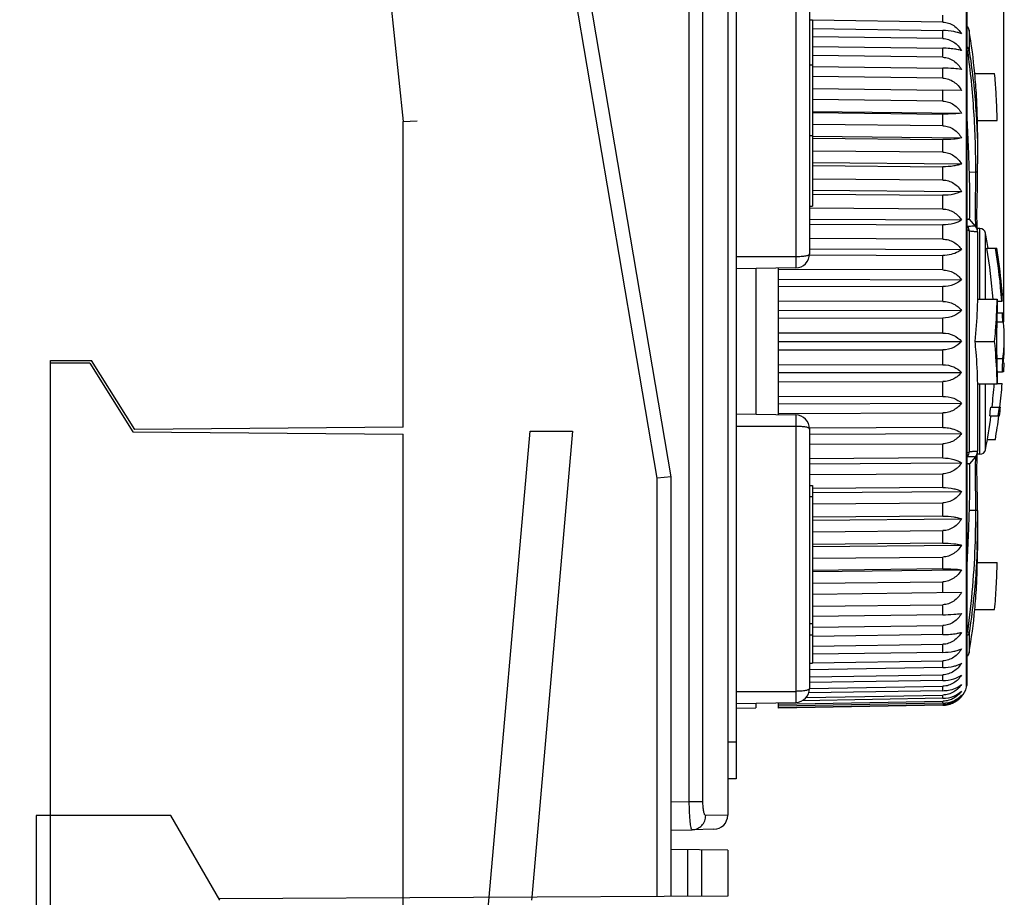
# Model space of a CAD drawing. Header units: millimetres. Extents: x 1117 to 38156, y -1945 to 7303.
# Tile 65 of 256: x 2975 to 3010, y 876 to 907. Entities that reach past the tile are written whole.
import ezdxf

# ---------------------------------------------------------------- set-up
doc = ezdxf.new("R2010")
doc.units = ezdxf.units.MM
doc.styles.get("Standard").update_dxf_attribs({"font": 'arial.ttf'})
doc.dimstyles.new('DIMSTYLE_1', dxfattribs={"dimtxt": 4.2, "dimasz": 3.6, "dimexe": 2.5, "dimexo": 0, "dimgap": 1.05, "dimtad": 1, "dimdsep": 46, "dimtxsty": 'Standard', "dimblk": '_FILLED', "dimblk1": '_FILLED', "dimblk2": '_FILLED', "dimcen": 0.09, "dimazin": 2, "dimtp": 0.01, "dimtm": 0.01, "dimtfac": 1, "dimtofl": 0, "dimtmove": 0, "dimatfit": 3, "dimldrblk": '_FILLED', "dimfxl": 0, "dimtolj": 1, "dimarcsym": 0})

# ---------------------------------------------------------------- blocks, each defined once
blk = doc.blocks.new('_FILLED')
at = {"color": 0, "linetype": 'ByBlock'}
blk.add_solid([(0, 0), (-1, 0.1667), (-1, -0.1667)], dxfattribs=at)
blk = doc.blocks.new('*D38')
at = {"color": 0, "linetype": 'Continuous', "lineweight": -2}
for p, q in [((2814.976, 982.904), (2814.976, 1021.104)), ((3009.765, 896.078), (3009.765, 1021.104)), ((2818.576, 1018.604), (3006.165, 1018.604))]:
    blk.add_line(p, q, dxfattribs=at)
at = {"layer": 'Defpoints', "color": 0, "linetype": 'Continuous'}
for p in [(3009.765, 1018.604), (2814.976, 982.904), (3009.765, 896.078)]:
    blk.add_point(p, dxfattribs=at)
at = {"color": 0, "linetype": 'Continuous', "lineweight": -2, "xscale": 3.6, "yscale": 3.6, "zscale": 3.6, "rotation": 180}
blk.add_blockref('_FILLED', (2814.976, 1018.604), dxfattribs=at)
at = {"color": 0, "linetype": 'Continuous', "lineweight": -2, "xscale": 3.6, "yscale": 3.6, "zscale": 3.6}
blk.add_blockref('_FILLED', (3009.765, 1018.604), dxfattribs=at)
at = {"color": 0, "linetype": 'Continuous', "insert": (2900.478, 1032.987), "char_height": 10, "width": 18.50625, "attachment_point": 2, "line_spacing_factor": 0.9}
blk.add_mtext('\\A1;194.79', dxfattribs=at)

msp = doc.modelspace()

# ---------------------------------------------------------------- linework, layer by layer
at = {"linetype": 'Continuous'}
for p, q in [((2999.976, 964.88), (2999.976, 878.589)), ((2998.614, 879.074), (2998.614, 961.941)), ((2999.096, 879.074), (2999.096, 961.941)), ((2983.476, 950.878), (2988.476, 903.169)), ((2997.476, 890.537), (2988.976, 940.537)), ((2997.976, 890.579), (2989.476, 940.579)), ((3000.276, 914.879), (3000.276, 879.879)), ((3002.385, 908.175), (3002.385, 897.984)), ((3002.876, 907.675), (3002.876, 898.484)), ((3008.442, 883.122), (3008.442, 907.637)), ((3008.451, 907.58), (3008.451, 883.18)), ((3007.596, 906.696), (3007.596, 906.94)), ((3002.876, 906.78), (3002.976, 906.78)), ((3002.976, 906.78), (3002.976, 900.179)), ((3007.596, 906.696), (3002.976, 906.766)), ((3002.976, 906.468), (3007.596, 906.398)), ((3007.596, 906.114), (3002.976, 906.18)), ((3007.596, 906.114), (3007.596, 906.398)), ((3008.529, 906.413), (3008.529, 905.697)), ((3002.976, 905.837), (3007.596, 905.771)), ((3007.596, 905.449), (3007.596, 905.771)), ((3007.596, 905.449), (3002.976, 905.511)), ((3008.451, 905.656), (3008.472, 905.668)), ((3002.876, 905.179), (3002.976, 905.179)), ((3002.976, 905.128), (3007.596, 905.066)), ((3007.596, 904.709), (3007.596, 905.066)), ((3007.596, 904.709), (3002.976, 904.766)), ((3008.731, 904.88), (3009.434, 904.88)), ((3002.976, 904.344), (3007.596, 904.287)), ((3007.596, 903.897), (3007.596, 904.287)), ((3008.263, 904.278), (3007.596, 904.287)), ((3007.596, 903.897), (3002.976, 903.949)), ((3002.976, 903.528), (3008.263, 903.469)), ((3002.976, 903.492), (3007.596, 903.44)), ((3007.596, 903.02), (3007.596, 903.44)), ((2988.476, 903.169), (2988.976, 903.195)), ((2988.476, 892.336), (2988.476, 903.169)), ((3007.596, 903.02), (3002.976, 903.066)), ((3008.823, 903.214), (3009.524, 903.214)), ((3002.876, 902.679), (3002.976, 902.679)), ((3002.976, 902.651), (3008.263, 902.598)), ((3008.831, 902.783), (3008.831, 901.675)), ((3002.976, 902.578), (3007.596, 902.531)), ((3007.596, 902.085), (3007.596, 902.531)), ((3007.596, 902.085), (3002.976, 902.126)), ((3002.976, 901.718), (3008.263, 901.672)), ((3002.976, 901.609), (3007.596, 901.569)), ((3007.596, 901.099), (3007.596, 901.569)), ((3008.757, 901.377), (3008.54, 901.369)), ((3007.596, 901.099), (3002.976, 901.134)), ((3008.813, 900.423), (3008.821, 900.857)), ((3008.821, 900.857), (3008.825, 901.046)), ((3002.976, 900.737), (3008.263, 900.698)), ((3002.976, 900.593), (3007.596, 900.559)), ((3007.596, 900.07), (3007.596, 900.559)), ((3002.876, 900.179), (3002.976, 900.179)), ((3008.81, 900.268), (3008.813, 900.423)), ((3007.596, 900.07), (3002.876, 900.098)), ((3002.876, 899.716), (3008.263, 899.684)), ((3002.876, 899.538), (3007.596, 899.51)), ((3007.596, 899.005), (3007.596, 899.51)), ((3008.472, 899.452), (3008.451, 899.482)), ((3008.757, 899.465), (3008.54, 899.717)), ((3008.755, 899.492), (3008.756, 899.469)), ((3008.782, 899.431), (3008.757, 899.465)), ((3008.529, 899.288), (3008.529, 891.471)), ((3008.912, 899.38), (3008.819, 899.38)), ((3008.831, 899.265), (3008.831, 896.88)), ((3008.912, 896.88), (3008.912, 899.38)), ((3009.108, 896.88), (3009.108, 899.218)), ((3007.596, 899.005), (3002.876, 899.026)), ((3002.876, 898.661), (3008.263, 898.637)), ((3002.876, 898.45), (3007.596, 898.429)), ((3007.596, 897.912), (3007.596, 898.429)), ((3009.163, 898.68), (3009.467, 898.68)), ((3009.467, 898.68), (3009.509, 898.68)), ((3002.385, 898.379), (3000.276, 898.379)), ((3009.549, 898.367), (3009.534, 898.367)), ((3009.557, 898.367), (3009.549, 898.367)), ((3002.385, 897.984), (3000.276, 897.948)), ((3000.976, 897.96), (3000.976, 892.799)), ((3001.776, 892.785), (3001.776, 897.974)), ((3007.596, 897.912), (3001.776, 897.93)), ((3001.776, 897.585), (3008.263, 897.565)), ((3001.776, 897.343), (3007.596, 897.325)), ((3007.596, 896.8), (3007.596, 897.325)), ((3007.596, 896.8), (3001.776, 896.809)), ((3008.823, 896.88), (3009.524, 896.88)), ((3009.523, 896.805), (3009.685, 896.805)), ((3009.703, 896.805), (3009.685, 896.805)), ((3009.692, 897.013), (3009.711, 897.013)), ((3001.776, 896.486), (3008.263, 896.476)), ((3009.518, 896.388), (3009.71, 896.388)), ((3009.71, 896.388), (3009.752, 896.388)), ((3009.765, 896.075), (3009.752, 896.388)), ((3001.776, 896.215), (3007.596, 896.206)), ((3007.596, 895.678), (3007.596, 896.206)), ((3009.512, 896.075), (3009.723, 896.075)), ((3009.739, 896.075), (3009.723, 896.075)), ((3009.765, 896.075), (3009.739, 896.075)), ((3007.596, 895.678), (3001.776, 895.678)), ((3001.776, 895.38), (3008.263, 895.38)), ((3008.731, 895.38), (3009.434, 895.38)), ((3001.776, 895.081), (3007.596, 895.081)), ((3007.596, 894.553), (3007.596, 895.081)), ((2975.976, 803.404), (2975.976, 894.704)), ((2975.976, 894.704), (2977.432, 894.704)), ((2977.376, 894.604), (2975.976, 894.604)), ((2977.376, 894.604), (2978.892, 892.179)), ((2978.964, 892.253), (2977.432, 894.704)), ((3009.51, 894.773), (3009.726, 894.773)), ((3009.741, 894.617), (3009.762, 894.617)), ((3009.762, 894.617), (3009.748, 894.305)), ((3007.596, 894.553), (3001.776, 894.544)), ((3001.776, 894.273), (3008.263, 894.283)), ((3009.518, 894.305), (3009.707, 894.305)), ((3009.748, 894.305), (3009.707, 894.305)), ((3001.776, 893.95), (3007.596, 893.959)), ((3007.596, 893.434), (3007.596, 893.959)), ((3008.823, 893.88), (3009.524, 893.88)), ((3008.831, 893.88), (3008.831, 891.493)), ((3008.912, 891.38), (3008.912, 893.88)), ((3009.108, 891.542), (3009.108, 893.88)), ((3009.524, 893.888), (3009.701, 893.888)), ((3007.596, 893.434), (3001.776, 893.416)), ((3001.776, 893.174), (3008.263, 893.194)), ((3001.776, 892.829), (3007.596, 892.847)), ((3007.596, 892.33), (3007.596, 892.847)), ((3009.3, 893.055), (3009.603, 893.055)), ((3009.603, 893.055), (3009.644, 893.055)), ((3000.276, 892.811), (3002.385, 892.775)), ((3002.385, 892.775), (3002.385, 882.584)), ((3009.261, 892.742), (3009.564, 892.742)), ((3009.606, 892.742), (3009.564, 892.742)), ((2978.892, 892.179), (2988.476, 892.095)), ((2988.476, 892.336), (2978.964, 892.253)), ((2989.476, 852.27), (2992.971, 892.204)), ((2992.971, 892.204), (2994.476, 892.204)), ((2994.476, 892.204), (2993.03, 875.679)), ((3000.276, 892.379), (3002.385, 892.379)), ((3007.596, 892.33), (3002.876, 892.309)), ((3002.876, 892.275), (3002.876, 883.084)), ((2988.476, 810.526), (2988.476, 892.095)), ((3002.876, 892.098), (3008.263, 892.122)), ((3009.174, 891.909), (3009.459, 891.909)), ((3002.876, 891.733), (3007.596, 891.754)), ((3007.596, 891.249), (3007.596, 891.754)), ((3007.596, 891.249), (3002.876, 891.221)), ((3008.451, 891.277), (3008.472, 891.307)), ((3008.757, 891.294), (3008.54, 891.042)), ((3008.757, 891.294), (3008.757, 891.294)), ((3008.912, 891.38), (3008.819, 891.38)), ((3002.876, 891.043), (3008.263, 891.075)), ((2997.976, 890.579), (2997.476, 890.537)), ((2997.476, 875.703), (2997.476, 890.537)), ((2997.976, 875.705), (2997.976, 890.579)), ((3002.876, 890.661), (3007.596, 890.689)), ((3007.596, 890.2), (3007.596, 890.689)), ((3002.876, 890.279), (3002.976, 890.279)), ((3002.976, 890.279), (3002.976, 884.979)), ((3007.596, 890.2), (3002.976, 890.166)), ((3002.976, 890.022), (3008.263, 890.061)), ((3002.876, 889.879), (3002.976, 889.879)), ((3002.976, 889.625), (3007.596, 889.66)), ((3007.596, 889.19), (3007.596, 889.66)), ((3008.757, 889.382), (3008.54, 889.39)), ((3008.829, 889.386), (3008.828, 889.527)), ((3008.829, 889.386), (3008.831, 889.078)), ((3007.596, 889.19), (3002.976, 889.15)), ((3002.976, 889.041), (3008.263, 889.087)), ((3008.831, 889.078), (3008.831, 887.976)), ((3002.976, 888.633), (3007.596, 888.674)), ((3007.596, 888.228), (3007.596, 888.674)), ((3007.596, 888.228), (3002.976, 888.181)), ((3002.976, 888.108), (3008.263, 888.161)), ((3008.811, 887.987), (3008.81, 887.977)), ((3008.811, 887.987), (3008.81, 887.977)), ((3002.976, 887.693), (3007.596, 887.739)), ((3007.596, 887.319), (3007.596, 887.739)), ((3007.596, 887.319), (3002.976, 887.267)), ((3002.976, 887.231), (3008.263, 887.29)), ((3008.823, 887.545), (3009.524, 887.545)), ((3002.976, 886.81), (3007.596, 886.862)), ((3007.596, 886.472), (3007.596, 886.862)), ((3008.263, 886.481), (3002.976, 886.415)), ((3002.976, 885.993), (3007.596, 886.05)), ((3007.596, 885.693), (3007.596, 886.05)), ((3008.731, 885.88), (3009.434, 885.88)), ((3007.596, 885.693), (3002.976, 885.631)), ((3002.876, 885.379), (3002.976, 885.379)), ((3002.977, 885.248), (3007.596, 885.31)), ((3007.596, 884.988), (3007.596, 885.31)), ((3002.876, 884.979), (3002.976, 884.979)), ((3002.976, 884.971), (3002.976, 883.98)), ((3007.596, 884.988), (3002.977, 884.922)), ((3008.472, 885.091), (3008.451, 885.103)), ((3008.529, 885.062), (3008.529, 884.347)), ((3002.977, 884.579), (3007.596, 884.646)), ((3007.596, 884.361), (3007.596, 884.646)), ((3007.596, 884.361), (3002.976, 884.291)), ((3002.876, 883.98), (3002.976, 883.98)), ((3007.596, 883.819), (3002.876, 883.744)), ((3002.976, 883.993), (3007.596, 884.063)), ((3007.596, 883.819), (3007.596, 884.063)), ((3002.876, 883.492), (3007.596, 883.567)), ((3007.596, 883.364), (3007.596, 883.567)), ((3007.596, 883.364), (3002.876, 883.287)), ((3002.876, 883.083), (3007.596, 883.16)), ((3007.596, 883.001), (3007.596, 883.16)), ((3008.442, 883.122), (3008.451, 883.18)), ((3000.276, 882.979), (3002.385, 882.979)), ((3007.596, 882.732), (3002.614, 882.647)), ((3002.755, 882.765), (3007.596, 882.847)), ((3007.596, 883.001), (3002.847, 882.921)), ((3007.596, 882.732), (3007.596, 882.847)), ((3000.276, 882.548), (3002.385, 882.584)), ((3000.276, 882.385), (3000.976, 882.397)), ((3000.976, 882.56), (3000.976, 882.397)), ((3001.776, 882.529), (3007.596, 882.629)), ((3001.776, 882.383), (3001.776, 882.574)), ((3007.596, 882.56), (3001.776, 882.458)), ((3001.776, 882.406), (3007.596, 882.508)), ((3007.596, 882.485), (3001.776, 882.383)), ((3007.596, 882.56), (3007.596, 882.629)), ((3007.596, 882.485), (3007.596, 882.508)), ((3000.276, 881.179), (2999.976, 881.179)), ((3000.276, 879.879), (2999.976, 879.879)), ((2997.976, 879.063), (2998.614, 879.074)), ((2998.614, 879.074), (2999.096, 879.074)), ((2975.476, 878.579), (2975.476, 858.079)), ((2980.244, 878.579), (2975.476, 878.579)), ((2981.976, 875.579), (2980.244, 878.579)), ((2999.976, 878.589), (2999.196, 878.576)), ((2997.976, 878.063), (2998.714, 878.076)), ((2999.485, 878.089), (2998.714, 878.076)), ((2999.976, 877.345), (2997.976, 877.379)), ((2998.566, 875.708), (2998.566, 877.369)), ((2999.057, 875.711), (2999.057, 877.361)), ((2999.976, 877.345), (2999.976, 875.716)), ((2999.976, 875.716), (2981.952, 875.621)), ((2993.03, 875.679), (2993.022, 875.579))]:
    msp.add_line(p, q, dxfattribs=at)
for points in [[(3008.825, 901.046), (3008.826, 901.143), (3008.828, 901.242), (3008.829, 901.374)], [(3008.814, 899.48), (3008.813, 899.511), (3008.812, 899.546), (3008.811, 899.583), (3008.81, 899.623), (3008.809, 899.667), (3008.808, 899.713), (3008.808, 899.762), (3008.807, 899.815), (3008.807, 899.87), (3008.807, 899.929), (3008.807, 899.991), (3008.808, 900.056), (3008.809, 900.123), (3008.809, 900.194), (3008.81, 900.268)], [(3008.823, 899.338), (3008.822, 899.35), (3008.82, 899.365), (3008.819, 899.382), (3008.818, 899.402), (3008.817, 899.425), (3008.816, 899.451), (3008.814, 899.48)], [(3008.831, 899.265), (3008.829, 899.303), (3008.803, 899.393), (3008.782, 899.431)], [(3008.757, 891.294), (3008.79, 891.341), (3008.828, 891.45), (3008.831, 891.493)], [(3008.814, 890.273), (3008.811, 890.435), (3008.81, 890.512), (3008.809, 890.586), (3008.808, 890.657), (3008.808, 890.725), (3008.807, 890.79), (3008.807, 890.851), (3008.807, 890.91), (3008.808, 890.965), (3008.808, 891.017), (3008.809, 891.067), (3008.809, 891.112), (3008.81, 891.155), (3008.811, 891.195), (3008.813, 891.232), (3008.814, 891.265), (3008.815, 891.296), (3008.816, 891.323), (3008.818, 891.348), (3008.819, 891.37), (3008.82, 891.388), (3008.821, 891.404), (3008.822, 891.417), (3008.823, 891.427), (3008.824, 891.434), (3008.824, 891.435)], [(3008.828, 889.527), (3008.826, 889.627), (3008.825, 889.726), (3008.823, 889.822), (3008.814, 890.273)]]:
    msp.add_lwpolyline(points, dxfattribs=at)
for centre, radius, start, end in [((3008.332, 906.38), 0.2, 9.4967, 53.3391), ((2986.831, 902.783), 22, 5.4692, 9.4967), ((2988.661, 902.969), 20.161, 3.1572, 5.4376), ((2989.027, 902.994), 20.494, 3.43, 5.2798), ((2986.304, 902.827), 22.522, 2.8166, 3.1872), ((2987.146, 902.874), 22.378, 3.0889, 3.4489), ((2983.588, 902.702), 25.941, 1.1303, 3.0439), ((2983.084, 902.683), 25.745, 1.18, 2.7841), ((2986.831, 902.783), 22, 0, 1.1224), ((2977.637, 901.682), 31.194, 359.4346, 359.9882), ((3008.912, 899.18), 0.2, 10.9528, 90), ((2989.276, 895.38), 20.2, 9.4024, 10.9528), ((3002.376, 898.484), 0.5, 271, 359.9858), ((2989.276, 895.38), 20.158, 4.2704, 9.4221), ((2989.276, 895.38), 20.459, 3.994, 9.2824), ((2989.276, 895.38), 20.5, 8.38, 9.2635), ((2989.276, 895.38), 20.477, 3.9906, 8.3893), ((2989.276, 895.38), 20.5, 4.57, 8.3798), ((2989.276, 895.38), 20.481, 3.9897, 4.5696), ((2989.276, 895.38), 20.459, 1.9491, 2.825), ((3004.361, 895.504), 5.415, 0.4826, 6.0585), ((3004.367, 895.506), 5.408, 355.7062, 357.6063), ((3004.38, 895.505), 5.396, 357.6071, 357.9576), ((3004.386, 895.505), 5.39, 357.9574, 0.4745), ((2989.276, 895.38), 20.5, 359.4556, 0), ((3004.32, 895.51), 5.457, 352.2449, 355.7024), ((3004.177, 895.238), 5.599, 355.8981, 359.4535), ((2989.276, 895.38), 20.459, 356.988, 358.3019), ((3004.138, 895.241), 5.638, 353.6461, 355.8978), ((2989.276, 895.38), 20.2, 353.3907, 355.741), ((2989.276, 895.38), 20.479, 353.481, 355.8229), ((2989.276, 895.38), 20.158, 352.4818, 353.3769), ((2989.276, 895.38), 20.459, 352.5929, 353.4746), ((2989.276, 895.38), 20.5, 352.6079, 353.4878), ((3002.376, 892.275), 0.5, 0.0142, 89), ((2989.276, 895.38), 20.2, 349.0472, 352.4801), ((2989.276, 895.38), 20.479, 350.2421, 352.6002), ((3008.912, 891.58), 0.2, 270, 349.0472), ((2980.36, 889.064), 28.471, 357.8319, 359.8512), ((2986.831, 887.976), 22, 358.8776, 0), ((2983.084, 888.076), 25.744, 357.2158, 358.82), ((2983.588, 888.057), 25.941, 356.9561, 358.8698), ((2988.661, 887.79), 20.161, 354.5624, 356.8429), ((2986.304, 887.932), 22.522, 356.8128, 357.1833), ((2988.72, 887.79), 20.802, 354.7306, 356.9404), ((2986.831, 887.976), 22, 350.5033, 354.5309), ((3008.332, 884.38), 0.2, 306.6609, 350.5033), ((3002.376, 883.084), 0.5, 271, 0.0005), ((3007.58, 883.381), 0.9, 319.3347, 343.2751), ((3007.595, 883.369), 0.882, 305.1079, 311.6972), ((3007.596, 883.367), 0.879, 311.7015, 312.8578), ((3007.597, 883.366), 0.877, 312.8572, 319.3341), ((3007.582, 883.416), 0.788, 270.9854, 271.7133), ((3007.58, 883.395), 0.911, 271.0004, 271.4358), ((3007.58, 883.406), 0.922, 271.4398, 279.2826), ((3007.581, 883.398), 0.914, 279.2929, 281.0118), ((3007.581, 883.396), 0.911, 279.2881, 281.0125), ((3007.581, 883.399), 0.914, 281.0126, 287.3008), ((3007.582, 883.393), 0.909, 287.3119, 289.3745), ((3007.583, 883.39), 0.905, 287.3068, 289.3781), ((3007.584, 883.389), 0.904, 289.3775, 295.881), ((3007.588, 883.38), 0.895, 295.8899, 296.6856), ((3007.589, 883.378), 0.891, 296.684, 303.8225), ((3007.592, 883.373), 0.885, 303.8296, 305.1097), ((2999.476, 878.589), 0.5, 271, 0)]:
    msp.add_arc(centre, radius, start, end, dxfattribs=at)
for points, knots in [([(3007.596, 906.696), (3007.665, 906.695), (3007.803, 906.671), (3007.988, 906.579), (3008.144, 906.444), (3008.227, 906.336), (3008.263, 906.278)], [0, 0, 0, 0, 0.252155, 0.503198, 0.752495, 1, 1, 1, 1]), ([(3008.263, 906.278), (3008.223, 906.296), (3008.131, 906.328), (3007.91, 906.38), (3007.726, 906.396), (3007.596, 906.398)], [0, 0, 0, 0, 0.192947, 0.427507, 1, 1, 1, 1]), ([(3007.596, 906.114), (3007.665, 906.113), (3007.803, 906.088), (3007.989, 905.994), (3008.144, 905.857), (3008.227, 905.747), (3008.263, 905.689)], [0, 0, 0, 0, 0.250836, 0.501251, 0.750969, 1, 1, 1, 1]), ([(3008.059, 905.733), (3007.988, 905.745), (3007.834, 905.763), (3007.679, 905.77), (3007.596, 905.771)], [0, 0, 0, 0, 0.4659, 1, 1, 1, 1]), ([(3008.529, 905.697), (3008.525, 905.721), (3008.507, 905.767), (3008.472, 905.802), (3008.452, 905.816)], [0, 0, 0, 0, 0.494351, 1, 1, 1, 1]), ([(3007.596, 905.449), (3007.665, 905.448), (3007.803, 905.424), (3007.989, 905.329), (3008.145, 905.19), (3008.227, 905.079), (3008.263, 905.02)], [0, 0, 0, 0, 0.250044, 0.500098, 0.750094, 1, 1, 1, 1]), ([(3008.263, 905.689), (3008.248, 905.693), (3008.181, 905.711), (3008.113, 905.725), (3008.059, 905.733)], [0, 0, 0, 0, 0.218341, 1, 1, 1, 1]), ([(3008.529, 905.697), (3008.529, 905.694), (3008.523, 905.689), (3008.504, 905.678), (3008.486, 905.672), (3008.472, 905.668)], [0, 0, 0, 0, 0.125769, 0.330823, 1, 1, 1, 1]), ([(3008.472, 905.668), (3008.57, 904.958), (3008.677, 903.886), (3008.745, 902.453), (3008.756, 901.735), (3008.757, 901.377)], [0, 0, 0, 0, 0.499952, 0.749975, 1, 1, 1, 1]), ([(3008.529, 905.697), (3008.634, 905.034), (3008.786, 903.697), (3008.831, 902.353), (3008.831, 901.681)], [0, 0, 0, 0, 0.49997, 1, 1, 1, 1]), ([(3008.263, 905.02), (3008.17, 905.035), (3007.948, 905.056), (3007.725, 905.064), (3007.596, 905.066)], [0, 0, 0, 0, 0.419392, 1, 1, 1, 1]), ([(3007.596, 904.709), (3007.665, 904.708), (3007.803, 904.683), (3007.989, 904.588), (3008.145, 904.449), (3008.227, 904.337), (3008.263, 904.278)], [0, 0, 0, 0, 0.249819, 0.49975, 0.749819, 1, 1, 1, 1]), ([(3007.596, 903.897), (3007.665, 903.896), (3007.803, 903.872), (3007.989, 903.777), (3008.145, 903.639), (3008.227, 903.528), (3008.263, 903.469)], [0, 0, 0, 0, 0.250163, 0.500209, 0.750146, 1, 1, 1, 1]), ([(3008.263, 903.469), (3008.17, 903.457), (3007.948, 903.441), (3007.725, 903.438), (3007.596, 903.44)], [0, 0, 0, 0, 0.419001, 1, 1, 1, 1]), ([(3008.54, 901.369), (3008.53, 901.691), (3008.505, 902.362), (3008.472, 903.033), (3008.452, 903.381)], [0, 0, 0, 0, 0.480675, 1, 1, 1, 1]), ([(3007.596, 903.02), (3007.665, 903.019), (3007.803, 902.996), (3007.989, 902.902), (3008.144, 902.766), (3008.227, 902.656), (3008.263, 902.598)], [0, 0, 0, 0, 0.251074, 0.501475, 0.751075, 1, 1, 1, 1]), ([(3008.263, 902.598), (3008.222, 902.587), (3008.13, 902.567), (3007.908, 902.537), (3007.725, 902.53), (3007.596, 902.531)], [0, 0, 0, 0, 0.188463, 0.421863, 1, 1, 1, 1]), ([(3007.596, 902.085), (3007.665, 902.085), (3007.802, 902.062), (3007.988, 901.97), (3008.144, 901.837), (3008.227, 901.729), (3008.263, 901.672)], [0, 0, 0, 0, 0.252516, 0.503541, 0.75266, 1, 1, 1, 1]), ([(3008.263, 901.672), (3008.223, 901.656), (3008.131, 901.626), (3007.909, 901.579), (3007.726, 901.568), (3007.596, 901.569)], [0, 0, 0, 0, 0.192247, 0.426485, 1, 1, 1, 1]), ([(3008.54, 899.717), (3008.541, 899.717), (3008.543, 899.719), (3008.546, 899.73), (3008.549, 899.753), (3008.552, 899.792), (3008.555, 899.846), (3008.556, 899.914), (3008.558, 899.996), (3008.558, 900.092), (3008.559, 900.2), (3008.558, 900.32), (3008.557, 900.498), (3008.554, 900.74), (3008.549, 901.047), (3008.543, 901.26), (3008.54, 901.369)], [0, 0, 0, 0, 0.001749, 0.005467, 0.019876, 0.043555, 0.076261, 0.11777, 0.167742, 0.225753, 0.291281, 0.363681, 0.442205, 0.614579, 0.802515, 1, 1, 1, 1]), ([(3008.757, 901.377), (3008.756, 901.158), (3008.751, 900.747), (3008.743, 900.194), (3008.745, 899.784), (3008.751, 899.567), (3008.755, 899.492)], [0, 0, 0, 0, 0.348286, 0.654, 0.880408, 1, 1, 1, 1]), ([(3008.829, 901.374), (3008.829, 901.374), (3008.827, 901.374), (3008.824, 901.375), (3008.818, 901.375), (3008.81, 901.375), (3008.8, 901.376), (3008.782, 901.376), (3008.767, 901.377), (3008.757, 901.377)], [0, 0, 0, 0, 0.016751, 0.065584, 0.146362, 0.258536, 0.401232, 0.57349, 1, 1, 1, 1]), ([(3007.596, 901.099), (3007.665, 901.099), (3007.802, 901.077), (3007.988, 900.989), (3008.144, 900.859), (3008.227, 900.754), (3008.263, 900.698)], [0, 0, 0, 0, 0.254585, 0.506428, 0.754753, 1, 1, 1, 1]), ([(3008.263, 900.698), (3008.223, 900.677), (3008.132, 900.637), (3007.911, 900.575), (3007.726, 900.558), (3007.596, 900.559)], [0, 0, 0, 0, 0.197116, 0.432366, 1, 1, 1, 1]), ([(3007.596, 900.07), (3007.665, 900.07), (3007.801, 900.049), (3007.987, 899.964), (3008.143, 899.839), (3008.227, 899.737), (3008.263, 899.684)], [0, 0, 0, 0, 0.257167, 0.510103, 0.757507, 1, 1, 1, 1]), ([(3008.263, 899.684), (3008.179, 899.627), (3007.96, 899.536), (3007.726, 899.509), (3007.596, 899.51)], [0, 0, 0, 0, 0.43849, 1, 1, 1, 1]), ([(3008.452, 899.718), (3008.47, 899.718), (3008.499, 899.719), (3008.528, 899.718), (3008.54, 899.717)], [0, 0, 0, 0, 0.605859, 1, 1, 1, 1]), ([(3008.75, 899.464), (3008.74, 899.465), (3008.712, 899.463), (3008.656, 899.461), (3008.573, 899.458), (3008.509, 899.455), (3008.472, 899.452)], [0, 0, 0, 0, 0.107576, 0.306309, 0.602031, 1, 1, 1, 1]), ([(3008.757, 899.465), (3008.757, 899.464), (3008.753, 899.465), (3008.752, 899.464), (3008.75, 899.464)], [0, 0, 0, 0, 0.280318, 1, 1, 1, 1]), ([(3008.756, 899.469), (3008.756, 899.468), (3008.757, 899.467), (3008.757, 899.465), (3008.757, 899.465)], [0, 0, 0, 0, 0.729735, 1, 1, 1, 1]), ([(3008.529, 899.288), (3008.524, 899.299), (3008.498, 899.318), (3008.469, 899.328), (3008.452, 899.333)], [0, 0, 0, 0, 0.400081, 1, 1, 1, 1]), ([(3008.472, 899.452), (3008.471, 899.453), (3008.465, 899.456), (3008.458, 899.457), (3008.453, 899.457)], [0, 0, 0, 0, 0.217119, 1, 1, 1, 1]), ([(3008.472, 899.452), (3008.489, 899.429), (3008.517, 899.376), (3008.528, 899.317), (3008.529, 899.288)], [0, 0, 0, 0, 0.499344, 1, 1, 1, 1]), ([(3008.831, 899.265), (3008.831, 899.265), (3008.829, 899.264), (3008.826, 899.263), (3008.82, 899.263), (3008.809, 899.263), (3008.788, 899.263), (3008.756, 899.265), (3008.714, 899.269), (3008.661, 899.274), (3008.599, 899.28), (3008.554, 899.285), (3008.529, 899.288)], [0, 0, 0, 0, 0.00477, 0.015577, 0.033533, 0.058936, 0.132852, 0.238754, 0.377697, 0.550472, 0.757768, 1, 1, 1, 1]), ([(3007.596, 899.005), (3007.664, 899.005), (3007.801, 898.985), (3007.986, 898.905), (3008.143, 898.786), (3008.226, 898.688), (3008.263, 898.637)], [0, 0, 0, 0, 0.260276, 0.514559, 0.760868, 1, 1, 1, 1]), ([(3002.876, 898.484), (3002.876, 898.475), (3002.868, 898.455), (3002.837, 898.433), (3002.792, 898.416), (3002.732, 898.402), (3002.658, 898.392), (3002.541, 898.382), (3002.449, 898.379), (3002.385, 898.379)], [0, 0, 0, 0, 0.05158, 0.117861, 0.209564, 0.328269, 0.471767, 0.635583, 1, 1, 1, 1]), ([(3008.263, 898.637), (3008.224, 898.606), (3008.109, 898.531), (3007.885, 898.449), (3007.696, 898.428), (3007.596, 898.429)], [0, 0, 0, 0, 0.208581, 0.576174, 1, 1, 1, 1]), ([(3007.596, 897.912), (3007.664, 897.912), (3007.8, 897.894), (3007.985, 897.818), (3008.142, 897.706), (3008.226, 897.614), (3008.263, 897.565)], [0, 0, 0, 0, 0.263885, 0.519766, 0.764824, 1, 1, 1, 1]), ([(3008.263, 897.565), (3008.183, 897.491), (3007.97, 897.365), (3007.727, 897.325), (3007.596, 897.325)], [0, 0, 0, 0, 0.453357, 1, 1, 1, 1]), ([(3007.596, 896.8), (3007.664, 896.8), (3007.799, 896.784), (3007.984, 896.714), (3008.141, 896.609), (3008.226, 896.522), (3008.263, 896.476)], [0, 0, 0, 0, 0.26795, 0.525672, 0.76935, 1, 1, 1, 1]), ([(3008.823, 896.88), (3008.821, 896.754), (3008.805, 896.254), (3008.771, 895.753), (3008.731, 895.38)], [0, 0, 0, 0, 0.249799, 1, 1, 1, 1]), ([(3009.434, 895.38), (3009.447, 895.504), (3009.492, 896.003), (3009.515, 896.504), (3009.524, 896.88)], [0, 0, 0, 0, 0.250312, 1, 1, 1, 1]), ([(3008.263, 896.476), (3008.185, 896.395), (3007.976, 896.254), (3007.728, 896.206), (3007.596, 896.206)], [0, 0, 0, 0, 0.460854, 1, 1, 1, 1]), ([(3007.596, 895.678), (3007.728, 895.678), (3007.981, 895.623), (3008.186, 895.467), (3008.263, 895.38)], [0, 0, 0, 0, 0.531956, 1, 1, 1, 1]), ([(3008.263, 895.38), (3008.186, 895.292), (3007.981, 895.136), (3007.728, 895.081), (3007.596, 895.081)], [0, 0, 0, 0, 0.46811, 1, 1, 1, 1]), ([(3008.731, 895.38), (3008.744, 895.255), (3008.791, 894.756), (3008.815, 894.255), (3008.823, 893.88)], [0, 0, 0, 0, 0.250332, 1, 1, 1, 1]), ([(3009.524, 893.88), (3009.521, 894.005), (3009.506, 894.505), (3009.472, 895.006), (3009.434, 895.38)], [0, 0, 0, 0, 0.249811, 1, 1, 1, 1]), ([(3007.596, 894.553), (3007.728, 894.553), (3007.976, 894.505), (3008.185, 894.364), (3008.263, 894.283)], [0, 0, 0, 0, 0.539159, 1, 1, 1, 1]), ([(3008.263, 894.283), (3008.226, 894.237), (3008.141, 894.15), (3007.984, 894.045), (3007.799, 893.975), (3007.664, 893.959), (3007.596, 893.959)], [0, 0, 0, 0, 0.230676, 0.47434, 0.732014, 1, 1, 1, 1]), ([(3007.596, 893.434), (3007.727, 893.434), (3007.97, 893.394), (3008.183, 893.268), (3008.263, 893.194)], [0, 0, 0, 0, 0.546656, 1, 1, 1, 1]), ([(3008.263, 893.194), (3008.226, 893.145), (3008.142, 893.053), (3007.985, 892.941), (3007.8, 892.865), (3007.664, 892.847), (3007.596, 892.847)], [0, 0, 0, 0, 0.235203, 0.480246, 0.736079, 1, 1, 1, 1]), ([(3002.385, 892.379), (3002.449, 892.379), (3002.541, 892.377), (3002.658, 892.367), (3002.732, 892.357), (3002.792, 892.343), (3002.837, 892.326), (3002.868, 892.304), (3002.876, 892.284), (3002.876, 892.275)], [0, 0, 0, 0, 0.364417, 0.528237, 0.67173, 0.79044, 0.882143, 0.948384, 1, 1, 1, 1]), ([(3007.596, 892.33), (3007.664, 892.33), (3007.898, 892.313), (3008.133, 892.227), (3008.263, 892.122)], [0, 0, 0, 0, 0.289109, 1, 1, 1, 1]), ([(3008.263, 892.122), (3008.226, 892.071), (3008.143, 891.973), (3007.986, 891.854), (3007.801, 891.774), (3007.664, 891.754), (3007.596, 891.754)], [0, 0, 0, 0, 0.23916, 0.485452, 0.739688, 1, 1, 1, 1]), ([(3008.529, 891.471), (3008.524, 891.46), (3008.498, 891.44), (3008.469, 891.431), (3008.452, 891.426)], [0, 0, 0, 0, 0.400089, 1, 1, 1, 1]), ([(3008.529, 891.471), (3008.528, 891.442), (3008.517, 891.383), (3008.489, 891.33), (3008.472, 891.307)], [0, 0, 0, 0, 0.500656, 1, 1, 1, 1]), ([(3008.529, 891.471), (3008.554, 891.474), (3008.599, 891.479), (3008.662, 891.485), (3008.714, 891.49), (3008.756, 891.494), (3008.788, 891.496), (3008.81, 891.497), (3008.824, 891.496), (3008.829, 891.495), (3008.831, 891.494), (3008.831, 891.493)], [0, 0, 0, 0, 0.242202, 0.449318, 0.621988, 0.760794, 0.866578, 0.940425, 0.983718, 0.994764, 1, 1, 1, 1]), ([(3007.596, 891.249), (3007.726, 891.25), (3007.96, 891.223), (3008.179, 891.132), (3008.263, 891.075)], [0, 0, 0, 0, 0.561522, 1, 1, 1, 1]), ([(3008.472, 891.307), (3008.471, 891.306), (3008.465, 891.303), (3008.458, 891.302), (3008.453, 891.302)], [0, 0, 0, 0, 0.217122, 1, 1, 1, 1]), ([(3008.472, 891.307), (3008.512, 891.304), (3008.568, 891.301), (3008.637, 891.298), (3008.676, 891.297), (3008.707, 891.296), (3008.73, 891.295), (3008.745, 891.295), (3008.753, 891.294), (3008.755, 891.294)], [0, 0, 0, 0, 0.425354, 0.592048, 0.729134, 0.837509, 0.918239, 0.971932, 1, 1, 1, 1]), ([(3008.755, 891.27), (3008.751, 891.196), (3008.745, 890.98), (3008.743, 890.571), (3008.751, 890.016), (3008.756, 889.602), (3008.757, 889.382)], [0, 0, 0, 0, 0.117605, 0.343521, 0.6501, 1, 1, 1, 1]), ([(3008.757, 891.294), (3008.756, 891.294), (3008.757, 891.292), (3008.756, 891.287), (3008.756, 891.279), (3008.755, 891.273), (3008.755, 891.27)], [0, 0, 0, 0, 0.069714, 0.260555, 0.571149, 1, 1, 1, 1]), ([(3008.755, 891.294), (3008.756, 891.294), (3008.756, 891.294), (3008.757, 891.294), (3008.757, 891.294)], [0, 0, 0, 0, 0.604122, 1, 1, 1, 1]), ([(3008.263, 891.075), (3008.227, 891.022), (3008.143, 890.92), (3007.987, 890.795), (3007.801, 890.71), (3007.665, 890.689), (3007.596, 890.689)], [0, 0, 0, 0, 0.242521, 0.489908, 0.742799, 1, 1, 1, 1]), ([(3008.54, 891.042), (3008.528, 891.04), (3008.499, 891.04), (3008.469, 891.041), (3008.452, 891.041)], [0, 0, 0, 0, 0.401469, 1, 1, 1, 1]), ([(3008.54, 889.39), (3008.543, 889.499), (3008.549, 889.712), (3008.554, 890.019), (3008.557, 890.261), (3008.558, 890.44), (3008.559, 890.559), (3008.558, 890.667), (3008.558, 890.763), (3008.556, 890.845), (3008.555, 890.913), (3008.552, 890.967), (3008.549, 891.006), (3008.546, 891.029), (3008.543, 891.04), (3008.541, 891.042), (3008.54, 891.042)], [0, 0, 0, 0, 0.197485, 0.385421, 0.557795, 0.63632, 0.708719, 0.774247, 0.832258, 0.88223, 0.923739, 0.956445, 0.980124, 0.994533, 0.998251, 1, 1, 1, 1]), ([(3007.596, 890.2), (3007.726, 890.201), (3007.911, 890.184), (3008.132, 890.122), (3008.223, 890.083), (3008.263, 890.061)], [0, 0, 0, 0, 0.567646, 0.802909, 1, 1, 1, 1]), ([(3008.263, 890.061), (3008.227, 890.005), (3008.144, 889.9), (3007.988, 889.77), (3007.802, 889.682), (3007.665, 889.66), (3007.596, 889.66)], [0, 0, 0, 0, 0.245275, 0.493584, 0.74538, 1, 1, 1, 1]), ([(3008.452, 887.377), (3008.472, 887.73), (3008.506, 888.401), (3008.53, 889.073), (3008.54, 889.39)], [0, 0, 0, 0, 0.526789, 1, 1, 1, 1]), ([(3008.757, 889.382), (3008.756, 889.024), (3008.733, 887.59), (3008.62, 886.156), (3008.472, 885.091)], [0, 0, 0, 0, 0.250083, 1, 1, 1, 1]), ([(3008.829, 889.386), (3008.829, 889.385), (3008.827, 889.385), (3008.824, 889.384), (3008.818, 889.384), (3008.81, 889.384), (3008.8, 889.383), (3008.782, 889.383), (3008.767, 889.382), (3008.757, 889.382)], [0, 0, 0, 0, 0.017112, 0.066036, 0.14683, 0.258975, 0.401604, 0.573765, 1, 1, 1, 1]), ([(3007.596, 889.19), (3007.726, 889.191), (3007.909, 889.18), (3008.131, 889.133), (3008.223, 889.104), (3008.263, 889.087)], [0, 0, 0, 0, 0.573588, 0.807828, 1, 1, 1, 1]), ([(3008.263, 889.087), (3008.227, 889.03), (3008.144, 888.922), (3007.988, 888.789), (3007.802, 888.697), (3007.665, 888.674), (3007.596, 888.674)], [0, 0, 0, 0, 0.247426, 0.496522, 0.747525, 1, 1, 1, 1]), ([(3007.596, 888.228), (3007.725, 888.229), (3007.908, 888.222), (3008.13, 888.192), (3008.222, 888.172), (3008.263, 888.161)], [0, 0, 0, 0, 0.578149, 0.811561, 1, 1, 1, 1]), ([(3008.263, 888.161), (3008.227, 888.103), (3008.144, 887.993), (3007.989, 887.857), (3007.803, 887.763), (3007.665, 887.74), (3007.596, 887.739)], [0, 0, 0, 0, 0.248953, 0.498536, 0.748892, 1, 1, 1, 1]), ([(3008.81, 887.977), (3008.801, 887.733), (3008.75, 886.758), (3008.643, 885.785), (3008.529, 885.062)], [0, 0, 0, 0, 0.250068, 1, 1, 1, 1]), ([(3007.596, 887.319), (3007.725, 887.321), (3007.948, 887.318), (3008.17, 887.302), (3008.263, 887.29)], [0, 0, 0, 0, 0.581012, 1, 1, 1, 1]), ([(3008.263, 887.29), (3008.227, 887.231), (3008.145, 887.12), (3007.989, 886.982), (3007.803, 886.887), (3007.665, 886.863), (3007.596, 886.862)], [0, 0, 0, 0, 0.249882, 0.499803, 0.749803, 1, 1, 1, 1]), ([(3008.263, 886.481), (3008.227, 886.422), (3008.145, 886.31), (3007.989, 886.171), (3007.803, 886.076), (3007.665, 886.051), (3007.596, 886.05)], [0, 0, 0, 0, 0.250208, 0.500262, 0.750147, 1, 1, 1, 1]), ([(3007.596, 885.693), (3007.725, 885.695), (3007.948, 885.703), (3008.17, 885.725), (3008.263, 885.739)], [0, 0, 0, 0, 0.58062, 1, 1, 1, 1]), ([(3008.263, 885.739), (3008.227, 885.68), (3008.145, 885.569), (3007.989, 885.43), (3007.803, 885.335), (3007.665, 885.311), (3007.596, 885.31)], [0, 0, 0, 0, 0.249934, 0.499914, 0.749922, 1, 1, 1, 1]), ([(3008.263, 885.07), (3008.227, 885.012), (3008.144, 884.902), (3007.989, 884.765), (3007.803, 884.671), (3007.665, 884.646), (3007.596, 884.646)], [0, 0, 0, 0, 0.249059, 0.498761, 0.74913, 1, 1, 1, 1]), ([(3007.596, 884.988), (3007.686, 884.989), (3007.853, 884.997), (3008.018, 885.018), (3008.094, 885.032)], [0, 0, 0, 0, 0.539729, 1, 1, 1, 1]), ([(3008.094, 885.032), (3008.11, 885.034), (3008.167, 885.045), (3008.223, 885.059), (3008.263, 885.07)], [0, 0, 0, 0, 0.278038, 1, 1, 1, 1]), ([(3008.529, 885.062), (3008.525, 885.038), (3008.507, 884.992), (3008.472, 884.957), (3008.452, 884.943)], [0, 0, 0, 0, 0.494352, 1, 1, 1, 1]), ([(3008.472, 885.091), (3008.486, 885.087), (3008.504, 885.081), (3008.523, 885.07), (3008.529, 885.065), (3008.529, 885.062)], [0, 0, 0, 0, 0.669259, 0.874298, 1, 1, 1, 1]), ([(3007.596, 884.361), (3007.726, 884.363), (3007.91, 884.379), (3008.131, 884.431), (3008.223, 884.463), (3008.263, 884.481)], [0, 0, 0, 0, 0.572567, 0.807127, 1, 1, 1, 1]), ([(3008.263, 884.481), (3008.227, 884.423), (3008.144, 884.315), (3007.988, 884.18), (3007.802, 884.088), (3007.665, 884.064), (3007.596, 884.063)], [0, 0, 0, 0, 0.24759, 0.496865, 0.747885, 1, 1, 1, 1]), ([(3007.596, 883.819), (3007.726, 883.821), (3007.912, 883.842), (3008.132, 883.909), (3008.223, 883.951), (3008.263, 883.974)], [0, 0, 0, 0, 0.56643, 0.802093, 1, 1, 1, 1]), ([(3008.263, 883.974), (3008.227, 883.918), (3008.144, 883.812), (3007.988, 883.681), (3007.802, 883.591), (3007.665, 883.568), (3007.596, 883.567)], [0, 0, 0, 0, 0.245503, 0.494049, 0.74586, 1, 1, 1, 1]), ([(3007.596, 883.364), (3007.727, 883.366), (3007.961, 883.399), (3008.179, 883.494), (3008.263, 883.553)], [0, 0, 0, 0, 0.560177, 1, 1, 1, 1]), ([(3008.263, 883.553), (3008.227, 883.5), (3008.143, 883.397), (3007.987, 883.27), (3007.802, 883.184), (3007.665, 883.161), (3007.596, 883.16)], [0, 0, 0, 0, 0.242821, 0.490502, 0.743399, 1, 1, 1, 1]), ([(3002.876, 883.084), (3002.876, 883.075), (3002.868, 883.055), (3002.837, 883.033), (3002.792, 883.016), (3002.732, 883.002), (3002.658, 882.992), (3002.541, 882.982), (3002.449, 882.979), (3002.385, 882.979)], [0, 0, 0, 0, 0.05158, 0.117861, 0.209564, 0.328269, 0.471767, 0.635583, 1, 1, 1, 1]), ([(3007.596, 883.001), (3007.664, 883.002), (3007.899, 883.024), (3008.133, 883.116), (3008.263, 883.223)], [0, 0, 0, 0, 0.287891, 1, 1, 1, 1]), ([(3008.263, 883.223), (3008.226, 883.172), (3008.143, 883.073), (3007.986, 882.952), (3007.801, 882.869), (3007.665, 882.848), (3007.596, 882.847)], [0, 0, 0, 0, 0.239539, 0.48618, 0.740408, 1, 1, 1, 1]), ([(3007.596, 882.732), (3007.728, 882.735), (3007.971, 882.78), (3008.183, 882.91), (3008.263, 882.986)], [0, 0, 0, 0, 0.54531, 1, 1, 1, 1]), ([(3007.596, 882.56), (3007.728, 882.562), (3007.977, 882.615), (3008.185, 882.76), (3008.263, 882.842)], [0, 0, 0, 0, 0.537895, 1, 1, 1, 1]), ([(3008.263, 882.842), (3008.226, 882.796), (3008.141, 882.707), (3007.984, 882.601), (3007.799, 882.528), (3007.664, 882.509), (3007.596, 882.508)], [0, 0, 0, 0, 0.231235, 0.475342, 0.732956, 1, 1, 1, 1]), ([(3008.263, 882.986), (3008.227, 882.937), (3008.143, 882.844), (3007.99, 882.731), (3007.807, 882.652), (3007.674, 882.631), (3007.606, 882.629)], [0, 0, 0, 0, 0.235773, 0.481191, 0.736885, 1, 1, 1, 1]), ([(2998.714, 878.076), (2998.706, 878.075), (2998.689, 878.108), (2998.676, 878.16), (2998.659, 878.254), (2998.646, 878.375), (2998.633, 878.525), (2998.62, 878.76), (2998.615, 878.946), (2998.614, 879.074)], [0, 0, 0, 0, 0.025724, 0.084036, 0.176215, 0.29955, 0.449555, 0.620739, 1, 1, 1, 1]), ([(2999.196, 878.576), (2999.178, 878.575), (2999.156, 878.613), (2999.139, 878.661), (2999.117, 878.752), (2999.1, 878.89), (2999.096, 879.009), (2999.096, 879.074)], [0, 0, 0, 0, 0.101231, 0.194083, 0.315463, 0.6292, 1, 1, 1, 1]), ([(2998.714, 878.076), (2998.778, 878.077), (2998.905, 878.105), (2999.065, 878.217), (2999.171, 878.382), (2999.196, 878.511), (2999.196, 878.576)], [0, 0, 0, 0, 0.247754, 0.496819, 0.74774, 1, 1, 1, 1])]:
    msp.add_open_spline(points, degree=3, knots=knots, dxfattribs=at)
for points in [[(3008.472, 905.668), (3008.467, 905.684), (3008.461, 905.7), (3008.453, 905.715)], [(3009.524, 896.88), (3009.519, 896.379), (3009.51, 895.879), (3009.494, 895.38)], [(3009.494, 895.38), (3009.51, 894.88), (3009.519, 894.38), (3009.524, 893.88)], [(3008.472, 885.091), (3008.467, 885.075), (3008.461, 885.059), (3008.453, 885.044)]]:
    msp.add_open_spline(points, degree=3, dxfattribs=at)

# ---------------------------------------------------------------- dimensions: what is measured, and where the dimension line sits
dim = msp.add_linear_dim(base=(3009.765, 1018.604), p1=(2814.976, 982.904), p2=(3009.765, 896.078), dimstyle='DIMSTYLE_1', override={"dimtxt": 10}, dxfattribs=at)
dim.commit()
dim.dimension.update_dxf_attribs({"geometry": '*D38', "text_midpoint": (2900.478, 1018.604), "dimtype": 160})

doc.saveas('drawing.dxf')
